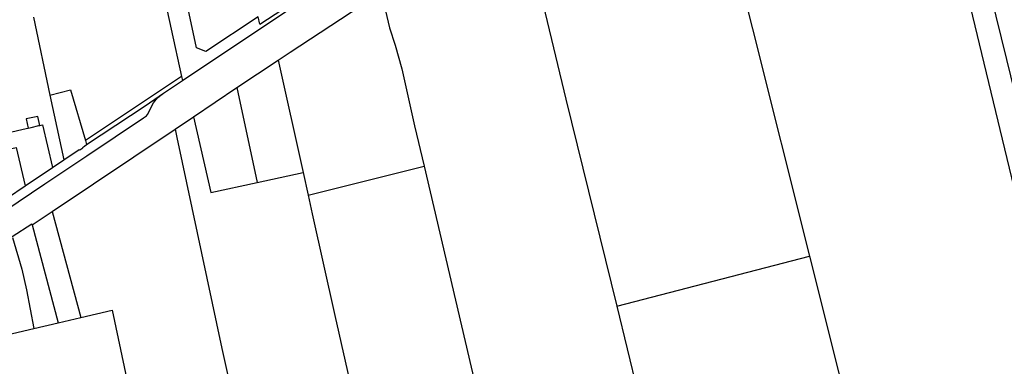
# Model space of a CAD drawing. Header units: inches. Extents: x 210911 to 224988, y 571697 to 586201.
# Tile 187 of 256: x 213830 to 214376, y 580238 to 580431. Entities that reach past the tile are written whole.
import ezdxf

# ---------------------------------------------------------------- set-up
doc = ezdxf.new("R2010")
doc.units = ezdxf.units.IN
doc.header["$MEASUREMENT"] = 0

msp = doc.modelspace()

# ---------------------------------------------------------------- linework, layer by layer
for points in [[(214319.576, 580595.596), (214323.109, 580581.301), (214400.888, 580258.766), (214450.45, 580053.682), (214452.431, 580042.982)], [(214205.134, 580552.317), (214268.388, 580299.711)], [(214350.979, 580517.353), (214377.644, 580408.823), (214392.879, 580346.799)], [(214108.294, 580490.176), (214121.741, 580434.523), (214133.312, 580386.901), (214161.439, 580271.805)], [(213962.469, 580432.624), (213933.577, 580413.225), (213928.41, 580415.292), (213919.852, 580455.35), (213952.194, 580476.346)], [(213920.528, 580397.115), (213974.581, 580433.358), (213995.348, 580447.062), (214001.932, 580451.336), (214021.053, 580463.761)], [(213908.574, 580452.175), (213920.012, 580399.49)], [(213963.435, 580428.514), (213993.247, 580448.184)], [(213973.66, 580408.583), (213980.231, 580412.98), (214030.72, 580446.27)], [(214030.72, 580446.27), (214035.33, 580426.506), (214038.621, 580416.779), (214042.174, 580403.751), (214049.301, 580372.031), (214054.562, 580349.571)], [(213837.881, 580432.35), (213847.043, 580389.146)], [(213963.435, 580428.514), (213962.469, 580432.624)], [(213950.805, 580393.29), (213973.66, 580408.583)], [(213973.66, 580408.583), (213987.487, 580346.113)], [(213920.012, 580399.49), (213866.682, 580363.907)], [(213910.084, 580390.111), (213920.528, 580397.115)], [(213920.012, 580399.49), (213920.528, 580397.115)], [(213738.115, 580267.278), (213740.184, 580268.723), (213759.073, 580281.906), (213769.284, 580289.104), (213785.283, 580300.154), (213806.408, 580314.385), (213844.291, 580339.806), (213867.418, 580355.289), (213899.006, 580376.481), (213900.658, 580377.649), (213901.239, 580378.396), (213904.563, 580384.762), (213905.214, 580385.779), (213906.768, 580387.637), (213907.794, 580388.511), (213910.084, 580390.111)], [(213847.043, 580389.146), (213858.381, 580392.111), (213866.682, 580363.907)], [(213867.368, 580361.578), (213899.788, 580383.207), (213910.084, 580390.111)], [(213926.691, 580377.12), (213950.805, 580393.29)], [(213950.805, 580393.29), (213961.98, 580340.54)], [(213847.043, 580389.146), (213854.691, 580353.079)], [(213841.411, 580372.304), (213840.362, 580377.248), (213833.937, 580375.865), (213835.001, 580370.818)], [(213916.471, 580370.267), (213926.691, 580377.12)], [(213926.691, 580377.12), (213936.24, 580334.92), (213961.98, 580340.54)], [(213789.778, 580360.331), (213833.845, 580370.55)], [(213833.845, 580370.55), (213835.001, 580370.818)], [(213835.001, 580370.818), (213836.571, 580371.182), (213840.863, 580372.177)], [(213840.863, 580372.177), (213841.411, 580372.304)], [(213841.411, 580372.304), (213842.86, 580372.64), (213848.446, 580348.902)], [(213848.273, 580324.536), (213916.471, 580370.267)], [(213916.471, 580370.267), (213917.48, 580365.52), (213942.36, 580248.45), (213950.494, 580211.652)], [(213866.682, 580363.907), (213867.368, 580361.578)], [(213817.087, 580357.469), (213828.361, 580360.081), (213833.374, 580338.78)], [(213854.691, 580353.079), (213863.34, 580358.896), (213863.532, 580358.616), (213865.3, 580359.766), (213865.097, 580360.063), (213866.24, 580360.826), (213867.368, 580361.578)], [(213848.446, 580348.902), (213854.691, 580353.079)], [(213833.374, 580338.78), (213848.446, 580348.902)], [(213990.275, 580333.509), (214054.562, 580349.571)], [(214054.562, 580349.571), (214089.347, 580200.775)], [(213961.98, 580340.54), (213987.487, 580346.113)], [(213987.487, 580346.113), (213990.275, 580333.509)], [(213823.441, 580332.11), (213833.365, 580338.774)], [(213833.365, 580338.774), (213833.374, 580338.78)], [(213990.275, 580333.509), (213992.565, 580323.163), (214005.03, 580266.76), (214014.281, 580225.777)], [(213842.183, 580320.452), (213848.273, 580324.536)], [(213848.273, 580324.536), (213864.12, 580265.509)], [(213837.097, 580317.042), (213842.183, 580320.452)], [(213826.09, 580310.584), (213836.939, 580317.643)], [(213836.939, 580317.643), (213837.097, 580317.042)], [(213837.097, 580317.042), (213851.55, 580262.577)], [(213826.277, 580309.941), (213831.367, 580292.467), (213833.98, 580280.99), (213838.119, 580259.444)], [(213813.47, 580301.267), (213823.2, 580255.965), (213838.119, 580259.444)], [(214161.439, 580271.805), (214268.388, 580299.711)], [(214268.388, 580299.711), (214333.485, 580039.788)], [(214161.439, 580271.805), (214172.958, 580224.482)], [(213851.55, 580262.577), (213864.12, 580265.509)], [(213864.12, 580265.509), (213881.633, 580269.617), (213918.211, 580096.622)], [(213838.119, 580259.444), (213851.55, 580262.577)]]:
    msp.add_lwpolyline(points)

doc.saveas('drawing.dxf')
